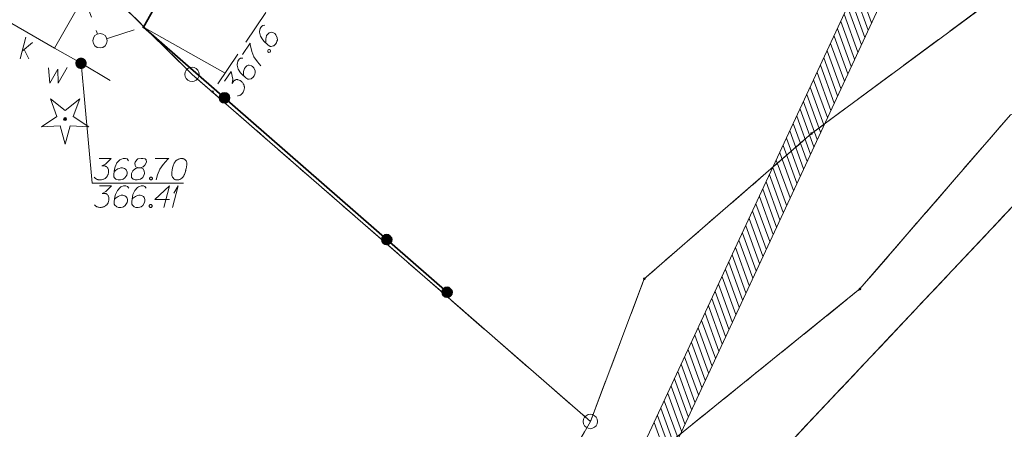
# Model space of a CAD drawing. Header units: metres. Extents: x 5555129 to 5555568, y 5636170 to 5636517.
# Tile 43 of 162: x 5555279 to 5555313, y 5636211 to 5636225. Entities that reach past the tile are written whole.
import ezdxf

# ---------------------------------------------------------------- set-up
doc = ezdxf.new("R2010")
doc.units = ezdxf.units.M
doc.header["$MEASUREMENT"] = 0
for name, pattern in [('L_0_04', [1.5, 1, -0.5]), ('L_0_05', [1.75, 1.25, -0.5]), ('PRZER1-1', [2, 1, -1]), ('PRZER3-1', [4, 3, -1])]:
    doc.linetypes.add(name, pattern=pattern)
for name, color, linetype, lineweight in [('#digitalizacja', 7, 'Continuous', 18), ('#przekroje', 7, 'L_0_04', 18), ('#skartowane', 7, 'Continuous', 18), ('#zakres', 7, 'Continuous', 18)]:
    doc.layers.add(name, color=color, linetype=linetype, lineweight=lineweight)
for name, color, linetype, lineweight, true_color in [('GEPPGD', 7, 'Continuous', 18, 0x008000), ('GESDZI', 7, 'Continuous', 18, 0x0a0909), ('GESKKL', 7, 'PRZER3-1', 18, 0x008000), ('GESUZY', 7, 'PRZER1-1', 18, 0x008000), ('GULWLP', 5, 'Continuous', 18, 0x0000ff)]:
    doc.layers.add(name, color=color, linetype=linetype, lineweight=lineweight, true_color=true_color)

# ---------------------------------------------------------------- blocks, each defined once
blk = doc.blocks.new('EPPGS')
at = {"color": 0, "flags": 128}
blk.add_lwpolyline([(0.5, 0), (0.475528, -0.154508), (0.404508, -0.293893), (0.293893, -0.404508), (0.154508, -0.475528), (0, -0.5), (-0.154508, -0.475528), (-0.293893, -0.404508), (-0.404508, -0.293893), (-0.475528, -0.154508), (-0.5, 0), (-0.475528, 0.154508), (-0.404508, 0.293893), (-0.293893, 0.404508), (-0.154508, 0.475528), (0, 0.5), (0.154508, 0.475528), (0.293893, 0.404508), (0.404508, 0.293893), (0.475528, 0.154508), (0.5, 0)], close=True, dxfattribs=at)
blk = doc.blocks.new('EPPGN')
blk.add_hatch(color=0).paths.add_polyline_path([(0, -0.09), (-0.027812, -0.085595), (-0.052901, -0.072812), (-0.072812, -0.052901), (-0.085595, -0.027812), (-0.09, 0), (-0.085595, 0.027812), (-0.072812, 0.052901), (-0.052901, 0.072812), (-0.027812, 0.085595), (0, 0.09), (0.027812, 0.085595), (0.052901, 0.072812), (0.072812, 0.052901), (0.085595, 0.027812), (0.09, 0), (0.085595, -0.027812), (0.072812, -0.052901), (0.052901, -0.072812), (0.027812, -0.085595)])
blk = doc.blocks.new('OBOP01_01')
at = {"linetype": 'Continuous', "lineweight": 18}
blk.add_hatch(color=0, dxfattribs=at).paths.add_polyline_path([(0, -0.1, 1), (0, 0.1, 1)])
at = {"color": 0, "linetype": 'Continuous', "lineweight": 18, "flags": 128}
blk.add_lwpolyline([(0, -1.74), (-0.35, -0.48), (-1.65, -0.54), (-0.57, 0.18), (-1.02, 1.4), (0, 0.6), (1.02, 1.4), (0.57, 0.18), (1.65, -0.54), (0.35, -0.48), (0, -1.74)], dxfattribs=at)
at = {"color": 0, "linetype": 'Continuous', "lineweight": 18}
blk.add_circle((0, 0), 0.1, dxfattribs=at)
blk = doc.blocks.new('SLU')
at = {"color": 0, "linetype": 'Continuous', "lineweight": 18}
blk.add_wipeout([(0, -0.5), (0.25, -0.433), (0.433, -0.25), (0.5, 0), (0.433, 0.25), (0.25, 0.433), (0, 0.5), (-0.25, 0.433), (-0.433, 0.25), (-0.5, 0), (-0.433, -0.25), (-0.25, -0.433)], dxfattribs=at)
blk.add_circle((0, 0), 0.5, dxfattribs=at)
blk = doc.blocks.new('*U1601')
at = {"layer": '#digitalizacja', "color": 5, "linetype": 'ByBlock', "lineweight": 18}
for q in [(5555284.36, 5636218.725), (5555284.413, 5636219.221)]:
    blk.add_line((5555284.561, 5636219.475), q, dxfattribs=at)
blk = doc.blocks.new('*U1602')
at = {"layer": '#digitalizacja', "color": 36, "linetype": 'ByBlock', "lineweight": 18, "true_color": 0x803300}
for p, q in [((5555279.057, 5636223.897), (5555279.257, 5636224.647)), ((5555279.128, 5636224.163), (5555279.482, 5636224.458)), ((5555279.198, 5636224.222), (5555279.352, 5636223.897))]:
    blk.add_line(p, q, dxfattribs=at)

msp = doc.modelspace()

# ---------------------------------------------------------------- hatches: boundary and pattern name
at = {"layer": '#digitalizacja', "linetype": 'Continuous', "lineweight": 18}
h = msp.add_hatch(color=7, dxfattribs=at)
edge = h.paths.add_edge_path()
edge.add_arc((5555281.175, 5636223.739), 0.2, 0, 360)
at = {"layer": '#skartowane', "linetype": 'Continuous', "lineweight": 18}
h = msp.add_hatch(color=7, dxfattribs=at)
edge = h.paths.add_edge_path()
edge.add_arc((5555283.35, 5636225), 0.045, 0, 360)
h = msp.add_hatch(color=7, dxfattribs=at)
edge = h.paths.add_edge_path()
edge.add_arc((5555285.76, 5636222.75), 0.045, 0, 360)
at = {"layer": '#skartowane', "linetype": 'Continuous', "lineweight": 35}
h = msp.add_hatch(color=7, dxfattribs=at)
edge = h.paths.add_edge_path()
edge.add_arc((5555286.176, 5636222.535), 0.175, 0, 360)
h = msp.add_hatch(color=7, dxfattribs=at)
edge = h.paths.add_edge_path()
edge.add_arc((5555291.827, 5636217.604), 0.175, 0, 360)
h = msp.add_hatch(color=7, dxfattribs=at)
edge = h.paths.add_edge_path()
edge.add_arc((5555293.93, 5636215.77), 0.175, 0, 360)

# ---------------------------------------------------------------- linework, layer by layer
at = {"layer": '#digitalizacja', "color": 7, "linetype": 'Continuous', "lineweight": 18}
msp.add_line((5555281.563, 5636219.566), (5555281.175, 5636223.739), dxfattribs=at)
at = {"layer": '#digitalizacja', "color": 7, "linetype": 'Continuous', "lineweight": 18, "flags": 128}
for points in [[(5555280.039, 5636223.58), (5555280.086, 5636223.043), (5555280.37, 5636223.533), (5555280.376, 5636223.043), (5555280.689, 5636223.592)], [(5555281.563, 5636219.566), (5555284.752, 5636219.566)]]:
    msp.add_lwpolyline(points, dxfattribs=at)
at = {"layer": '#digitalizacja', "color": 5, "linetype": 'Continuous', "lineweight": 18, "flags": 128}
for points in [[(5555281.175, 5636223.739), (5555282.188, 5636223.137)], [(5555281.809, 5636220.431), (5555282.222, 5636220.431), (5555282.027, 5636220.23), (5555281.898, 5636220.165), (5555282.004, 5636220.165), (5555282.027, 5636220.159), (5555282.039, 5636220.153), (5555282.051, 5636220.147), (5555282.063, 5636220.141), (5555282.087, 5636220.124), (5555282.098, 5636220.106), (5555282.11, 5636220.088), (5555282.116, 5636220.071), (5555282.128, 5636220.029), (5555282.134, 5636219.994), (5555282.134, 5636219.976), (5555282.134, 5636219.952), (5555282.128, 5636219.917), (5555282.122, 5636219.893), (5555282.116, 5636219.87), (5555282.11, 5636219.852), (5555282.104, 5636219.84), (5555282.098, 5636219.828), (5555282.092, 5636219.817), (5555282.081, 5636219.799), (5555282.063, 5636219.775), (5555282.045, 5636219.758), (5555282.033, 5636219.746), (5555282.016, 5636219.734), (5555281.998, 5636219.722), (5555281.974, 5636219.71), (5555281.963, 5636219.704), (5555281.921, 5636219.693), (5555281.886, 5636219.687), (5555281.862, 5636219.681), (5555281.821, 5636219.681), (5555281.774, 5636219.687), (5555281.756, 5636219.693), (5555281.738, 5636219.699), (5555281.72, 5636219.704), (5555281.703, 5636219.716), (5555281.685, 5636219.728), (5555281.655, 5636219.752), (5555281.638, 5636219.775)], [(5555282.831, 5636220.348), (5555282.783, 5636220.413), (5555282.73, 5636220.431), (5555282.648, 5636220.431), (5555282.589, 5636220.407), (5555282.553, 5636220.395), (5555282.523, 5636220.378), (5555282.429, 5636220.271), (5555282.364, 5636220.13), (5555282.346, 5636220.053), (5555282.323, 5636219.882), (5555282.323, 5636219.793), (5555282.346, 5636219.758), (5555282.394, 5636219.71), (5555282.411, 5636219.699), (5555282.47, 5636219.681), (5555282.547, 5636219.681), (5555282.606, 5636219.693), (5555282.648, 5636219.704), (5555282.707, 5636219.752), (5555282.766, 5636219.846), (5555282.783, 5636219.905), (5555282.783, 5636219.952), (5555282.754, 5636220.029), (5555282.73, 5636220.059), (5555282.689, 5636220.082), (5555282.618, 5636220.1), (5555282.565, 5636220.1), (5555282.5, 5636220.082), (5555282.459, 5636220.065), (5555282.388, 5636220.017), (5555282.352, 5636219.988), (5555282.335, 5636219.97)], [(5555283.167, 5636220.106), (5555283.25, 5636220.106), (5555283.273, 5636220.112), (5555283.344, 5636220.141), (5555283.397, 5636220.189), (5555283.457, 5636220.301), (5555283.451, 5636220.384), (5555283.409, 5636220.413), (5555283.327, 5636220.431), (5555283.268, 5636220.431), (5555283.155, 5636220.413), (5555283.12, 5636220.384), (5555283.061, 5636220.295), (5555283.055, 5636220.265), (5555283.067, 5636220.177), (5555283.09, 5636220.141), (5555283.167, 5636220.106), (5555283.073, 5636220.082), (5555282.984, 5636219.994), (5555282.937, 5636219.905), (5555282.931, 5636219.876), (5555282.937, 5636219.763), (5555282.99, 5636219.704), (5555283.061, 5636219.681), (5555283.132, 5636219.681), (5555283.244, 5636219.71), (5555283.327, 5636219.763), (5555283.38, 5636219.87), (5555283.386, 5636219.905), (5555283.38, 5636220), (5555283.332, 5636220.082), (5555283.25, 5636220.106)], [(5555283.763, 5636220.431), (5555284.236, 5636220.431), (5555284.206, 5636220.401), (5555284.035, 5636220.218), (5555283.917, 5636220.053), (5555283.846, 5636219.858), (5555283.799, 5636219.681)], [(5555284.691, 5636220.431), (5555284.679, 5636220.431), (5555284.643, 5636220.425), (5555284.62, 5636220.419), (5555284.602, 5636220.413), (5555284.572, 5636220.401), (5555284.537, 5636220.384), (5555284.508, 5636220.366), (5555284.478, 5636220.342), (5555284.46, 5636220.319), (5555284.443, 5636220.289), (5555284.425, 5636220.259), (5555284.407, 5636220.224), (5555284.395, 5636220.2), (5555284.383, 5636220.165), (5555284.366, 5636220.106), (5555284.348, 5636220.017), (5555284.336, 5636219.947), (5555284.336, 5636219.882), (5555284.342, 5636219.834), (5555284.366, 5636219.781), (5555284.383, 5636219.752), (5555284.413, 5636219.716), (5555284.448, 5636219.693), (5555284.466, 5636219.687), (5555284.502, 5636219.681), (5555284.531, 5636219.681), (5555284.578, 5636219.687), (5555284.62, 5636219.699), (5555284.649, 5636219.716), (5555284.691, 5636219.746), (5555284.708, 5636219.763), (5555284.732, 5636219.787), (5555284.75, 5636219.811), (5555284.761, 5636219.828), (5555284.773, 5636219.858), (5555284.779, 5636219.87), (5555284.791, 5636219.899), (5555284.803, 5636219.935), (5555284.815, 5636219.97), (5555284.82, 5636219.994), (5555284.826, 5636220.011), (5555284.832, 5636220.035), (5555284.844, 5636220.088), (5555284.85, 5636220.118), (5555284.856, 5636220.147), (5555284.862, 5636220.189), (5555284.868, 5636220.242), (5555284.868, 5636220.259), (5555284.862, 5636220.283), (5555284.856, 5636220.307), (5555284.838, 5636220.342), (5555284.82, 5636220.366), (5555284.803, 5636220.384), (5555284.779, 5636220.401), (5555284.756, 5636220.413), (5555284.738, 5636220.419), (5555284.72, 5636220.425), (5555284.691, 5636220.431)], [(5555283.598, 5636219.781), (5555283.628, 5636219.781), (5555283.645, 5636219.769), (5555283.663, 5636219.746), (5555283.663, 5636219.716), (5555283.645, 5636219.693), (5555283.628, 5636219.681), (5555283.598, 5636219.681), (5555283.58, 5636219.693), (5555283.563, 5636219.716), (5555283.563, 5636219.746), (5555283.58, 5636219.769), (5555283.598, 5636219.781)], [(5555281.821, 5636219.475), (5555282.234, 5636219.475), (5555282.04, 5636219.274), (5555281.91, 5636219.209), (5555282.016, 5636219.209), (5555282.04, 5636219.203), (5555282.051, 5636219.197), (5555282.063, 5636219.191), (5555282.075, 5636219.185), (5555282.099, 5636219.168), (5555282.11, 5636219.15), (5555282.122, 5636219.132), (5555282.128, 5636219.114), (5555282.14, 5636219.073), (5555282.146, 5636219.038), (5555282.146, 5636219.02), (5555282.146, 5636218.996), (5555282.14, 5636218.961), (5555282.134, 5636218.937), (5555282.128, 5636218.914), (5555282.122, 5636218.896), (5555282.116, 5636218.884), (5555282.11, 5636218.872), (5555282.105, 5636218.86), (5555282.093, 5636218.843), (5555282.075, 5636218.819), (5555282.057, 5636218.801), (5555282.045, 5636218.79), (5555282.028, 5636218.778), (5555282.01, 5636218.766), (5555281.986, 5636218.754), (5555281.975, 5636218.748), (5555281.933, 5636218.736), (5555281.898, 5636218.731), (5555281.874, 5636218.725), (5555281.833, 5636218.725), (5555281.786, 5636218.731), (5555281.768, 5636218.736), (5555281.75, 5636218.742), (5555281.732, 5636218.748), (5555281.715, 5636218.76), (5555281.697, 5636218.772), (5555281.668, 5636218.795), (5555281.65, 5636218.819)], [(5555282.843, 5636219.392), (5555282.795, 5636219.457), (5555282.742, 5636219.475), (5555282.66, 5636219.475), (5555282.601, 5636219.451), (5555282.565, 5636219.439), (5555282.536, 5636219.421), (5555282.441, 5636219.315), (5555282.376, 5636219.173), (5555282.358, 5636219.097), (5555282.335, 5636218.925), (5555282.335, 5636218.837), (5555282.358, 5636218.801), (5555282.406, 5636218.754), (5555282.423, 5636218.742), (5555282.482, 5636218.725), (5555282.559, 5636218.725), (5555282.618, 5636218.736), (5555282.66, 5636218.748), (5555282.719, 5636218.795), (5555282.778, 5636218.89), (5555282.795, 5636218.949), (5555282.795, 5636218.996), (5555282.766, 5636219.073), (5555282.742, 5636219.103), (5555282.701, 5636219.126), (5555282.63, 5636219.144), (5555282.577, 5636219.144), (5555282.512, 5636219.126), (5555282.471, 5636219.108), (5555282.4, 5636219.061), (5555282.364, 5636219.032), (5555282.347, 5636219.014)], [(5555283.451, 5636219.392), (5555283.404, 5636219.457), (5555283.35, 5636219.475), (5555283.268, 5636219.475), (5555283.209, 5636219.451), (5555283.173, 5636219.439), (5555283.144, 5636219.421), (5555283.049, 5636219.315), (5555282.984, 5636219.173), (5555282.967, 5636219.097), (5555282.943, 5636218.925), (5555282.943, 5636218.837), (5555282.967, 5636218.801), (5555283.014, 5636218.754), (5555283.032, 5636218.742), (5555283.091, 5636218.725), (5555283.167, 5636218.725), (5555283.226, 5636218.736), (5555283.268, 5636218.748), (5555283.327, 5636218.795), (5555283.386, 5636218.89), (5555283.404, 5636218.949), (5555283.404, 5636218.996), (5555283.374, 5636219.073), (5555283.35, 5636219.103), (5555283.309, 5636219.126), (5555283.238, 5636219.144), (5555283.185, 5636219.144), (5555283.12, 5636219.126), (5555283.079, 5636219.108), (5555283.008, 5636219.061), (5555282.973, 5636219.032), (5555282.955, 5636219.014)], [(5555284.26, 5636219.002), (5555283.752, 5636219.002), (5555284.26, 5636219.475), (5555284.059, 5636218.725)], [(5555283.587, 5636218.825), (5555283.616, 5636218.825), (5555283.634, 5636218.813), (5555283.652, 5636218.79), (5555283.652, 5636218.76), (5555283.634, 5636218.736), (5555283.616, 5636218.725), (5555283.587, 5636218.725), (5555283.569, 5636218.736), (5555283.551, 5636218.76), (5555283.551, 5636218.79), (5555283.569, 5636218.813), (5555283.587, 5636218.825)]]:
    msp.add_lwpolyline(points, dxfattribs=at)
at = {"layer": '#przekroje', "color": 7, "lineweight": 18, "flags": 128}
msp.add_lwpolyline([(5555277.57, 5636236.14), (5555281.837, 5636224.524)], dxfattribs=at)
at = {"layer": '#przekroje', "color": 7}
msp.add_point((5555281.837, 5636224.524), dxfattribs=at)
at = {"layer": '#skartowane', "color": 7, "linetype": 'Continuous', "lineweight": 18}
msp.add_line((5555286.193, 5636223.392), (5555283.348, 5636224.996), dxfattribs=at)
at = {"layer": '#skartowane', "color": 7, "linetype": 'L_0_05', "lineweight": 18}
for points in [[(5555281.84, 5636224.52), (5555283.35, 5636225), (5555292.43, 5636241.1)], [(5555292.43, 5636241.1), (5555294.81, 5636240.05), (5555295.44, 5636237.12), (5555285.76, 5636222.75)]]:
    msp.add_lwpolyline(points, dxfattribs=at)
at = {"layer": '#skartowane', "color": 7, "linetype": 'Continuous', "lineweight": 35, "flags": 128}
msp.add_lwpolyline([(5555294.81, 5636240.05), (5555292.43, 5636241.1), (5555283.35, 5636225), (5555293.93, 5636215.77)], dxfattribs=at)
at = {"layer": '#skartowane', "color": 7, "linetype": 'Continuous', "lineweight": 18, "flags": 128}
for points in [[(5555287.586, 5636225.061), (5555287.506, 5636225.058), (5555287.461, 5636225.024), (5555287.415, 5636224.955), (5555287.402, 5636224.893), (5555287.392, 5636224.857), (5555287.39, 5636224.823), (5555287.425, 5636224.685), (5555287.507, 5636224.552), (5555287.56, 5636224.494), (5555287.689, 5636224.379), (5555287.763, 5636224.329), (5555287.805, 5636224.329), (5555287.871, 5636224.342), (5555287.891, 5636224.35), (5555287.938, 5636224.389), (5555287.981, 5636224.453), (5555288.004, 5636224.508), (5555288.018, 5636224.549), (5555288.011, 5636224.625), (5555287.966, 5636224.726), (5555287.927, 5636224.774), (5555287.888, 5636224.8), (5555287.808, 5636224.819), (5555287.77, 5636224.816), (5555287.727, 5636224.795), (5555287.673, 5636224.746), (5555287.643, 5636224.702), (5555287.622, 5636224.638), (5555287.613, 5636224.594), (5555287.613, 5636224.509), (5555287.618, 5636224.463), (5555287.622, 5636224.438)], [(5555286.802, 5636224.044), (5555287.066, 5636224.436), (5555287.074, 5636224.395), (5555287.13, 5636224.151), (5555287.201, 5636223.96), (5555287.323, 5636223.793), (5555287.443, 5636223.655)], [(5555287.68, 5636224.186), (5555287.697, 5636224.21), (5555287.716, 5636224.218), (5555287.746, 5636224.22), (5555287.77, 5636224.203), (5555287.78, 5636224.175), (5555287.78, 5636224.154), (5555287.763, 5636224.13), (5555287.744, 5636224.122), (5555287.714, 5636224.12), (5555287.69, 5636224.137), (5555287.68, 5636224.164), (5555287.68, 5636224.186)], [(5555286.814, 5636223.915), (5555286.734, 5636223.912), (5555286.689, 5636223.878), (5555286.643, 5636223.809), (5555286.63, 5636223.747), (5555286.62, 5636223.711), (5555286.618, 5636223.677), (5555286.653, 5636223.539), (5555286.735, 5636223.406), (5555286.788, 5636223.348), (5555286.917, 5636223.233), (5555286.991, 5636223.183), (5555287.033, 5636223.183), (5555287.099, 5636223.196), (5555287.119, 5636223.204), (5555287.166, 5636223.243), (5555287.209, 5636223.307), (5555287.232, 5636223.362), (5555287.246, 5636223.403), (5555287.24, 5636223.479), (5555287.194, 5636223.58), (5555287.155, 5636223.628), (5555287.116, 5636223.655), (5555287.036, 5636223.673), (5555286.998, 5636223.67), (5555286.955, 5636223.649), (5555286.901, 5636223.6), (5555286.871, 5636223.556), (5555286.85, 5636223.492), (5555286.841, 5636223.448), (5555286.841, 5636223.363), (5555286.846, 5636223.317), (5555286.85, 5636223.292)], [(5555286.175, 5636223.114), (5555286.406, 5636223.457), (5555286.463, 5636223.183), (5555286.445, 5636223.039), (5555286.504, 5636223.127), (5555286.522, 5636223.143), (5555286.534, 5636223.15), (5555286.545, 5636223.156), (5555286.557, 5636223.163), (5555286.585, 5636223.172), (5555286.606, 5636223.172), (5555286.627, 5636223.172), (5555286.645, 5636223.167), (5555286.686, 5636223.154), (5555286.719, 5636223.139), (5555286.733, 5636223.129), (5555286.753, 5636223.116), (5555286.779, 5636223.091), (5555286.795, 5636223.073), (5555286.812, 5636223.055), (5555286.823, 5636223.04), (5555286.83, 5636223.029), (5555286.836, 5636223.017), (5555286.843, 5636223.006), (5555286.851, 5636222.986), (5555286.86, 5636222.958), (5555286.865, 5636222.934), (5555286.868, 5636222.917), (5555286.868, 5636222.896), (5555286.868, 5636222.875), (5555286.865, 5636222.848), (5555286.863, 5636222.835), (5555286.85, 5636222.794), (5555286.835, 5636222.762), (5555286.826, 5636222.739), (5555286.803, 5636222.704), (5555286.772, 5636222.669), (5555286.757, 5636222.657), (5555286.743, 5636222.646), (5555286.728, 5636222.634), (5555286.708, 5636222.626), (5555286.688, 5636222.618), (5555286.652, 5636222.607), (5555286.623, 5636222.605)]]:
    msp.add_lwpolyline(points, dxfattribs=at)
at = {"layer": '#skartowane', "color": 7, "linetype": 'Continuous', "lineweight": 35}
for centre in [(5555286.176, 5636222.535), (5555291.827, 5636217.604), (5555293.93, 5636215.77)]:
    msp.add_circle(centre, 0.175, dxfattribs=at)
at = {"layer": '#skartowane', "color": 96}
msp.add_point((5555280.62, 5636221.8), dxfattribs=at)
at = {"layer": '#zakres', "color": 134, "linetype": 'Continuous', "lineweight": 18}
for p, q in [((5555300.753, 5636210.407), (5555318.047, 5636247.511)), ((5555301.659, 5636209.985), (5555318.953, 5636247.089)), ((5555308.72, 5636225.146), (5555308.241, 5636226.462)), ((5555308.484, 5636224.639), (5555308.005, 5636225.954)), ((5555308.602, 5636224.893), (5555308.123, 5636226.208)), ((5555308.365, 5636224.385), (5555307.886, 5636225.7)), ((5555308.129, 5636223.877), (5555307.65, 5636225.193)), ((5555308.247, 5636224.131), (5555307.768, 5636225.447)), ((5555308.01, 5636223.624), (5555307.531, 5636224.939)), ((5555307.892, 5636223.37), (5555307.413, 5636224.685)), ((5555307.656, 5636222.862), (5555307.177, 5636224.178)), ((5555307.774, 5636223.116), (5555307.295, 5636224.431)), ((5555307.537, 5636222.608), (5555307.058, 5636223.924)), ((5555307.419, 5636222.355), (5555306.94, 5636223.67)), ((5555307.182, 5636221.847), (5555306.703, 5636223.163)), ((5555307.301, 5636222.101), (5555306.822, 5636223.416)), ((5555307.064, 5636221.593), (5555306.585, 5636222.909)), ((5555306.946, 5636221.339), (5555306.467, 5636222.655)), ((5555306.709, 5636220.832), (5555306.23, 5636222.147)), ((5555306.828, 5636221.086), (5555306.349, 5636222.401)), ((5555306.591, 5636220.578), (5555306.112, 5636221.894)), ((5555306.473, 5636220.324), (5555305.994, 5636221.64)), ((5555306.236, 5636219.817), (5555305.757, 5636221.132)), ((5555306.354, 5636220.071), (5555305.875, 5636221.386)), ((5555306.118, 5636219.563), (5555305.639, 5636220.878)), ((5555306, 5636219.309), (5555305.52, 5636220.625)), ((5555305.763, 5636218.802), (5555305.284, 5636220.117)), ((5555305.881, 5636219.055), (5555305.402, 5636220.371)), ((5555305.645, 5636218.548), (5555305.166, 5636219.863)), ((5555305.408, 5636218.04), (5555304.929, 5636219.356)), ((5555305.526, 5636218.294), (5555305.047, 5636219.61)), ((5555305.29, 5636217.786), (5555304.811, 5636219.102)), ((5555305.172, 5636217.533), (5555304.692, 5636218.848)), ((5555304.935, 5636217.025), (5555304.456, 5636218.341)), ((5555305.053, 5636217.279), (5555304.574, 5636218.594)), ((5555304.817, 5636216.771), (5555304.338, 5636218.087)), ((5555304.698, 5636216.518), (5555304.219, 5636217.833)), ((5555304.462, 5636216.01), (5555303.983, 5636217.325)), ((5555304.58, 5636216.264), (5555304.101, 5636217.579)), ((5555304.343, 5636215.756), (5555303.864, 5636217.072)), ((5555304.225, 5636215.502), (5555303.746, 5636216.818)), ((5555303.989, 5636214.995), (5555303.51, 5636216.31)), ((5555304.107, 5636215.249), (5555303.628, 5636216.564)), ((5555303.87, 5636214.741), (5555303.391, 5636216.057)), ((5555303.752, 5636214.487), (5555303.273, 5636215.803)), ((5555303.515, 5636213.98), (5555303.036, 5636215.295)), ((5555303.634, 5636214.233), (5555303.155, 5636215.549)), ((5555303.397, 5636213.726), (5555302.918, 5636215.041)), ((5555303.279, 5636213.472), (5555302.8, 5636214.788)), ((5555303.042, 5636212.965), (5555302.563, 5636214.28)), ((5555303.161, 5636213.218), (5555302.682, 5636214.534)), ((5555302.924, 5636212.711), (5555302.445, 5636214.026)), ((5555302.687, 5636212.203), (5555302.208, 5636213.519)), ((5555302.806, 5636212.457), (5555302.327, 5636213.772)), ((5555302.569, 5636211.949), (5555302.09, 5636213.265)), ((5555302.451, 5636211.696), (5555301.972, 5636213.011)), ((5555302.214, 5636211.188), (5555301.735, 5636212.504)), ((5555302.333, 5636211.442), (5555301.854, 5636212.757)), ((5555302.096, 5636210.934), (5555301.617, 5636212.25)), ((5555301.978, 5636210.68), (5555301.499, 5636211.996)), ((5555301.741, 5636210.173), (5555301.262, 5636211.488)), ((5555301.859, 5636210.427), (5555301.38, 5636211.742)), ((5555301.623, 5636209.919), (5555301.144, 5636211.235))]:
    msp.add_line(p, q, dxfattribs=at)
at = {"layer": 'GESDZI', "color": 96, "linetype": 'Continuous', "lineweight": 18, "flags": 128}
for points in [[(5555286.067, 5636191.382), (5555290.474, 5636196.617), (5555298.924, 5636211.274), (5555300.802, 5636216.239), (5555306.629, 5636221.293), (5555314.027, 5636226.763), (5555322.941, 5636229.367), (5555332.099, 5636232.226), (5555336.038, 5636234.966), (5555341.244, 5636240.506), (5555345.595, 5636246.667), (5555346.919, 5636250.929), (5555350.511, 5636266.746), (5555356.45, 5636289.299), (5555358.339, 5636293.784), (5555360.401, 5636298.993), (5555368.852, 5636315.791), (5555371.456, 5636320.171)], [(5555363.383, 5636296.607), (5555358.496, 5636286.926), (5555355.108, 5636274.55), (5555351.304, 5636258.606), (5555348.008, 5636245.775), (5555345.487, 5636240.964), (5555341.618, 5636235.796), (5555338.015, 5636232.745), (5555331.448, 5636229.391), (5555313.564, 5636221.951), (5555308.316, 5636215.886), (5555301.249, 5636210.182), (5555301.149, 5636206.684), (5555298.143, 5636200.176), (5555294.339, 5636194.538), (5555291.065, 5636191.382)], [(5555301.249, 5636210.182), (5555308.316, 5636215.886), (5555313.564, 5636221.951), (5555331.448, 5636229.391), (5555338.015, 5636232.745), (5555341.618, 5636235.796), (5555345.487, 5636240.964), (5555348.008, 5636245.775), (5555351.304, 5636258.606), (5555355.108, 5636274.55), (5555358.496, 5636286.926), (5555363.383, 5636296.607)], [(5555365.522, 5636294.018), (5555364.45, 5636292.072), (5555357.85, 5636271.745), (5555350.621, 5636246.071), (5555348.765, 5636239.257), (5555338.556, 5636230.241), (5555314.596, 5636219.774), (5555303.539, 5636208.058), (5555301.249, 5636210.182)], [(5555184.758, 5636205.86), (5555184.846, 5636238.084), (5555186.351, 5636245.801), (5555237.321, 5636213.996), (5555252.779, 5636239.857), (5555269.6, 5636229.495), (5555280.777, 5636227.568), (5555285.045, 5636223.354), (5555298.924, 5636211.274), (5555290.474, 5636196.617), (5555286.067, 5636191.382)], [(5555303.539, 5636208.058), (5555314.596, 5636219.774), (5555338.556, 5636230.241), (5555348.765, 5636239.257), (5555374.338, 5636220.839)]]:
    msp.add_lwpolyline(points, dxfattribs=at)
msp.add_lwpolyline([(5555280.777, 5636227.568), (5555285.05, 5636232.31), (5555289.79, 5636240.47), (5555302.66, 5636268.89), (5555307.64, 5636279.94), (5555313.36, 5636286.16), (5555323.464, 5636270.143), (5555330.681, 5636262.484), (5555338.272, 5636254.204), (5555345.595, 5636246.667), (5555341.244, 5636240.506), (5555336.038, 5636234.966), (5555332.099, 5636232.226), (5555322.941, 5636229.367), (5555314.027, 5636226.763), (5555306.629, 5636221.293), (5555300.802, 5636216.239), (5555298.924, 5636211.274), (5555285.045, 5636223.354), (5555280.777, 5636227.568)], close=True, dxfattribs=at)
at = {"layer": 'GESKKL', "color": 96, "linetype": 'PRZER3-1', "lineweight": 18, "ltscale": 0.5, "true_color": 0x008000}
msp.add_lwpolyline([(5555345.595, 5636246.667), (5555338.272, 5636254.204), (5555330.681, 5636262.484), (5555323.464, 5636270.143), (5555308.747, 5636234.156), (5555289.79, 5636240.47), (5555285.05, 5636232.31), (5555280.777, 5636227.568), (5555285.045, 5636223.354), (5555298.924, 5636211.274), (5555300.802, 5636216.239), (5555306.629, 5636221.293), (5555314.027, 5636226.763), (5555322.941, 5636229.367), (5555332.099, 5636232.226), (5555336.038, 5636234.966), (5555341.244, 5636240.506), (5555345.595, 5636246.667)], close=True, dxfattribs=at)
msp.add_lwpolyline([(5555318.702, 5636209.639), (5555309.761, 5636203.5), (5555303.539, 5636208.058), (5555314.596, 5636219.774), (5555338.556, 5636230.241), (5555348.765, 5636239.257)], dxfattribs=at)
at = {"layer": 'GESUZY', "color": 96, "linetype": 'PRZER1-1', "lineweight": 18, "ltscale": 0.5, "true_color": 0x008000}
for points in [[(5555286.067, 5636191.382), (5555290.474, 5636196.617), (5555298.924, 5636211.274), (5555300.802, 5636216.239), (5555306.629, 5636221.293), (5555314.027, 5636226.763), (5555322.941, 5636229.367), (5555332.099, 5636232.226), (5555336.038, 5636234.966), (5555341.244, 5636240.506), (5555345.595, 5636246.667), (5555346.919, 5636250.929), (5555350.511, 5636266.746), (5555356.45, 5636289.299), (5555358.339, 5636293.784), (5555360.401, 5636298.993), (5555368.852, 5636315.791), (5555371.456, 5636320.171)], [(5555363.383, 5636296.607), (5555358.496, 5636286.926), (5555355.108, 5636274.55), (5555351.304, 5636258.606), (5555348.008, 5636245.775), (5555345.487, 5636240.964), (5555341.618, 5636235.796), (5555338.015, 5636232.745), (5555331.448, 5636229.391), (5555313.564, 5636221.951), (5555308.316, 5636215.886), (5555301.249, 5636210.182), (5555301.149, 5636206.684), (5555298.143, 5636200.176), (5555294.339, 5636194.538), (5555291.065, 5636191.382)], [(5555365.522, 5636294.018), (5555364.45, 5636292.072), (5555357.85, 5636271.745), (5555350.621, 5636246.071), (5555348.765, 5636239.257), (5555338.556, 5636230.241), (5555314.596, 5636219.774), (5555303.539, 5636208.058), (5555301.249, 5636210.182), (5555308.316, 5636215.886), (5555313.564, 5636221.951), (5555331.448, 5636229.391), (5555338.015, 5636232.745), (5555341.618, 5636235.796), (5555345.487, 5636240.964)], [(5555318.702, 5636209.639), (5555309.761, 5636203.5), (5555303.539, 5636208.058), (5555314.596, 5636219.774), (5555338.556, 5636230.241), (5555348.765, 5636239.257)]]:
    msp.add_lwpolyline(points, dxfattribs=at)
at = {"layer": 'GULWLP', "color": 5, "linetype": 'Continuous', "lineweight": 18, "true_color": 0x0000ff, "flags": 128}
msp.add_lwpolyline([(5555281.175, 5636223.739), (5555280.252, 5636224.266), (5555261.576, 5636235.057), (5555252.344, 5636230.987)], dxfattribs=at)

# ---------------------------------------------------------------- block references
at = {"layer": '#digitalizacja', "color": 36, "linetype": 'Continuous', "lineweight": 18, "true_color": 0x803300}
msp.add_blockref('*U1602', (0, 0), dxfattribs=at)
at = {"layer": '#digitalizacja', "color": 5, "linetype": 'Continuous', "lineweight": 18}
msp.add_blockref('*U1601', (0, 0), dxfattribs=at)
at = {"layer": '#skartowane', "color": 96, "linetype": 'Continuous', "xscale": 0.5, "yscale": 0.5, "zscale": 0.5}
msp.add_blockref('OBOP01_01', (5555280.62, 5636221.8), dxfattribs=at)
at = {"layer": 'GEPPGD', "color": 96, "lineweight": 18, "true_color": 0x008000, "xscale": 0.5, "yscale": 0.5, "zscale": 0.5, "rotation": 90}
for name, p in [('EPPGS', (5555285.045, 5636223.354)), ('EPPGN', (5555306.629, 5636221.293)), ('EPPGN', (5555300.802, 5636216.239)), ('EPPGN', (5555308.316, 5636215.886)), ('EPPGS', (5555298.924, 5636211.274))]:
    msp.add_blockref(name, p, dxfattribs=at)

# ---------------------------------------------------------------- next in the draw order: block references
at = {"layer": '#przekroje', "color": 7, "linetype": 'Continuous', "xscale": 0.5, "yscale": 0.5, "zscale": 0.5}
msp.add_blockref('SLU', (5555281.837, 5636224.524), dxfattribs=at)

# ---------------------------------------------------------------- next in the draw order: linework, layer by layer
at = {"layer": '#digitalizacja', "color": 5, "linetype": 'Continuous', "lineweight": 18, "flags": 128}
msp.add_lwpolyline([(5555295.748, 5636253.835), (5555291.221, 5636243.514), (5555282.539, 5636228.279), (5555280.252, 5636224.266)], dxfattribs=at)
at = {"layer": 'GESUZY', "color": 96, "linetype": 'PRZER1-1', "lineweight": 18, "ltscale": 0.5, "true_color": 0x008000}
msp.add_lwpolyline([(5555308.747, 5636234.156), (5555289.79, 5636240.47), (5555285.05, 5636232.31), (5555280.777, 5636227.568), (5555285.045, 5636223.354), (5555298.924, 5636211.274), (5555300.802, 5636216.239), (5555306.629, 5636221.293), (5555314.027, 5636226.763), (5555322.941, 5636229.367), (5555332.099, 5636232.226), (5555336.038, 5636234.966), (5555341.244, 5636240.506), (5555345.595, 5636246.667), (5555338.272, 5636254.204), (5555330.681, 5636262.484), (5555323.464, 5636270.143)], dxfattribs=at)

doc.saveas('drawing.dxf')
